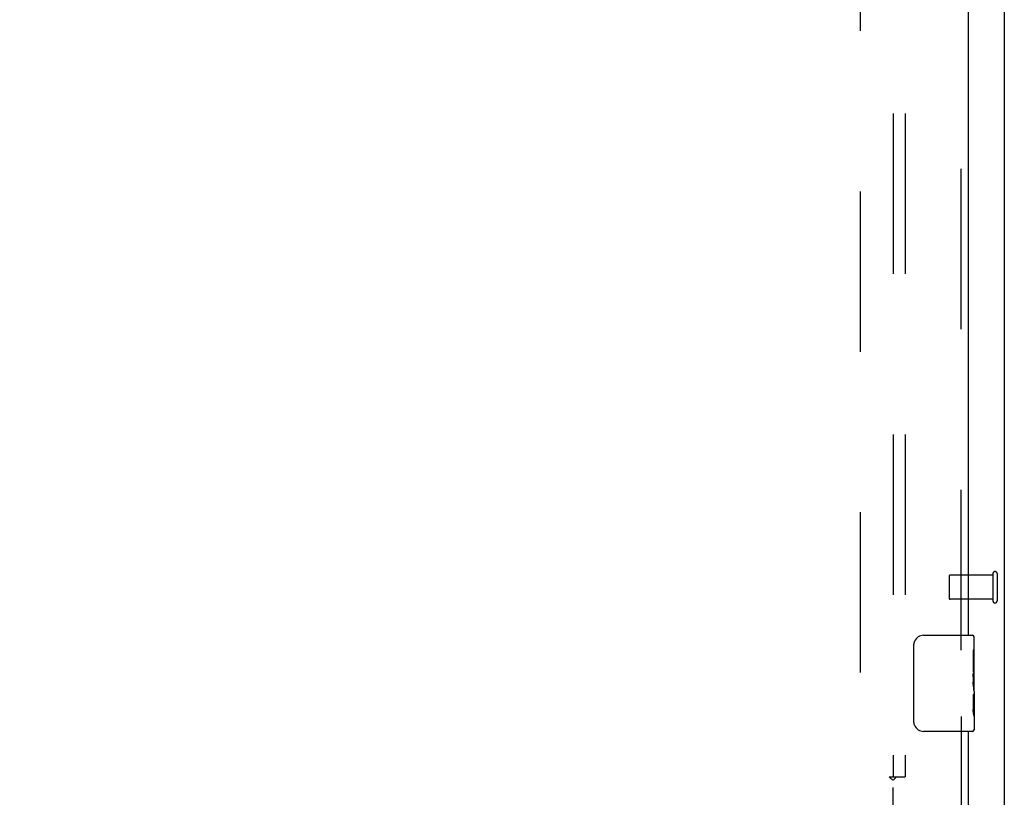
# Model space of a CAD drawing. Header units: inches. Extents: x 0 to 304, y 0 to 196.
# Tile 45 of 129: x 137 to 148, y 108 to 116. Entities that reach past the tile are written whole.
import ezdxf

# ---------------------------------------------------------------- set-up
doc = ezdxf.new("R2010")
doc.units = ezdxf.units.IN
doc.header["$LTSCALE"] = 16.696429
doc.header["$MEASUREMENT"] = 0
doc.linetypes.add('HIDDEN', pattern=[0.2, 0.1, -0.1])
doc.layers.get('0').update_dxf_attribs({"linetype": 'CONTINUOUS'})
for name, color, linetype in [('DEFAULT_2', 8, 'HIDDEN'), ('DIMENSIONS', 7, 'CONTINUOUS'), ('EXD_DOOR_ASSEMBLY', 7, 'CONTINUOUS'), ('SUBPANELS', 7, 'CONTINUOUS')]:
    doc.layers.add(name, color=color, linetype=linetype)
doc.styles.get("Standard").update_dxf_attribs({"font": 'arial.ttf'})
doc.dimstyles.new('DIMSTYLE_1', dxfattribs={"dimtxt": 1.339286, "dimasz": 1.785714, "dimexe": 0.09, "dimexo": 0.07, "dimgap": 0.0375, "dimtad": 0, "dimtih": 1, "dimtoh": 1, "dimzin": 4, "dimdsep": 46, "dimtxsty": 'Standard', "dimblk": '_FILLED', "dimblk1": '_FILLED', "dimblk2": '_FILLED', "dimcen": 0.09, "dimazin": 1, "dimtfac": 1, "dimtdec": 3, "dimtofl": 0, "dimtmove": 0, "dimatfit": 3, "dimldrblk": '_FILLED', "dimfxl": 0, "dimtolj": 1, "dimtzin": 4, "dimarcsym": 0})

# ---------------------------------------------------------------- blocks, each defined once
blk = doc.blocks.new('_FILLED')
at = {"color": 0, "linetype": 'ByBlock'}
blk.add_solid([(0, 0), (-1, 0.2), (-1, -0.2)], dxfattribs=at)
blk = doc.blocks.new('*D18')
at = {"layer": 'DIMENSIONS', "color": 2, "linetype": 'Continuous'}
for p, q in [((133.921, 121.043), (133.921, 118.893)), ((132.501, 120.5), (128.93, 120.5)), ((133.921, 120.5), (137.21, 120.5))]:
    blk.add_line(p, q, dxfattribs=at)
at = {"layer": 'DIMENSIONS', "color": 2, "linetype": 'Continuous', "xscale": 1.7857142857, "yscale": 1.7857142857, "zscale": 1.7857142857}
blk.add_blockref('_FILLED', (132.501, 120.5), dxfattribs=at)
at = {"layer": 'DIMENSIONS', "color": 2, "linetype": 'Continuous', "xscale": 1.7857142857, "yscale": 1.7857142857, "zscale": 1.7857142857, "rotation": 180}
blk.add_blockref('_FILLED', (133.921, 120.5), dxfattribs=at)
at = {"layer": 'DIMENSIONS', "color": 2, "linetype": 'Continuous', "insert": (137.88, 121.17), "char_height": 1.3393, "width": 3.63947, "attachment_point": 1, "line_spacing_factor": 0.9}
blk.add_mtext('1.42', dxfattribs=at)

msp = doc.modelspace()

# ---------------------------------------------------------------- linework, layer by layer
at = {"color": 3, "linetype": 'Continuous'}
msp.add_line((147.501, 138.793), (147.501, 104.419), dxfattribs=at)
at = {"layer": 'DEFAULT_2', "color": 8, "linetype": 'HIDDEN'}
for p, q in [((146.001, 137.604), (146.001, 105.608)), ((146.926, 110.223), (146.926, 109.995)), ((147.383, 110.233), (146.936, 110.233)), ((147.383, 110.251), (147.383, 109.967)), ((147.426, 110.251), (147.426, 109.967)), ((147.383, 109.985), (146.936, 109.985))]:
    msp.add_line(p, q, dxfattribs=at)
for centre, radius, start, end in [((146.936, 110.223), 0.01, 90, 180), ((147.404, 110.251), 0.0215, 0, 180), ((146.936, 109.995), 0.01, 180, 270), ((147.404, 109.967), 0.0215, 180, 360)]:
    msp.add_arc(centre, radius, start, end, dxfattribs=at)
at = {"layer": 'EXD_DOOR_ASSEMBLY', "color": 8, "linetype": 'HIDDEN'}
for p, q in [((147.051, 109.454), (147.051, 133.764)), ((147.051, 108.764), (147.051, 104.681))]:
    msp.add_line(p, q, dxfattribs=at)
at = {"layer": 'EXD_DOOR_ASSEMBLY', "color": 3, "linetype": 'Continuous'}
for p, q in [((147.126, 133.609), (147.126, 109.609)), ((147.126, 108.609), (147.126, 104.681))]:
    msp.add_line(p, q, dxfattribs=at)
at = {"layer": 'EXD_DOOR_ASSEMBLY', "color": 7, "linetype": 'Continuous'}
for p, q in [((146.661, 109.609), (147.171, 109.609)), ((146.561, 108.709), (146.561, 109.509)), ((147.186, 109.026), (147.186, 109.594)), ((147.186, 109.454), (147.176, 109.454)), ((147.176, 109.454), (147.176, 109.224)), ((147.186, 109.287), (147.176, 109.287)), ((147.186, 109.224), (147.176, 109.224)), ((147.186, 109.188), (147.177, 109.188)), ((147.176, 109.177), (147.176, 109.124)), ((147.186, 108.993), (147.176, 108.993)), ((147.176, 108.993), (147.176, 108.837)), ((147.183, 109.056), (147.186, 109.056)), ((147.186, 109.024), (147.186, 108.771)), ((147.177, 108.826), (147.186, 108.826)), ((147.186, 108.768), (147.186, 108.624)), ((147.171, 108.609), (146.661, 108.609))]:
    msp.add_line(p, q, dxfattribs=at)
for points in [[(146.561, 109.509), (146.561, 109.515), (146.562, 109.521), (146.563, 109.527), (146.564, 109.533), (146.566, 109.539), (146.568, 109.545)], [(147.176, 109.177), (147.176, 109.183), (147.177, 109.189), (147.177, 109.195), (147.178, 109.201), (147.178, 109.207), (147.179, 109.213)], [(147.183, 109.055), (147.18, 109.082), (147.179, 109.091), (147.178, 109.1), (147.177, 109.108), (147.176, 109.116), (147.176, 109.124)], [(147.186, 109.024), (147.186, 109.031), (147.185, 109.038), (147.184, 109.047), (147.183, 109.055)], [(147.178, 108.818), (147.177, 108.827), (147.176, 108.837)], [(147.186, 108.768), (147.186, 108.771), (147.185, 108.775), (147.184, 108.78), (147.183, 108.787), (147.182, 108.793), (147.181, 108.801), (147.179, 108.809), (147.178, 108.818)], [(146.568, 108.672), (146.566, 108.678), (146.564, 108.684), (146.563, 108.69), (146.562, 108.696), (146.561, 108.702), (146.561, 108.709)]]:
    msp.add_lwpolyline(points, dxfattribs=at)
for centre, radius, start, end in [((146.661, 109.509), 0.1, 90, 158.7946), ((147.171, 109.594), 0.015, 0, 90), ((146.661, 108.709), 0.1, 201.1999, 270), ((147.171, 108.624), 0.015, 270, 360)]:
    msp.add_arc(centre, radius, start, end, dxfattribs=at)
msp.add_ellipse((146.986, 109.191), major_axis=(0.2, 0), ratio=0.432808, start_param=0, end_param=0.261817, dxfattribs=at)
at = {"layer": 'SUBPANELS', "color": 8, "linetype": 'HIDDEN'}
for p, q in [((146.345, 135.075), (146.345, 108.137)), ((146.47, 135.075), (146.47, 108.137)), ((146.304, 108.137), (146.384, 108.137)), ((146.345, 106.356), (146.345, 108.102)), ((146.384, 108.137), (146.47, 108.137))]:
    msp.add_line(p, q, dxfattribs=at)
for points in [[(146.304, 108.137), (146.306, 108.132), (146.309, 108.128), (146.313, 108.124), (146.317, 108.121), (146.321, 108.118), (146.325, 108.115), (146.33, 108.112), (146.335, 108.109), (146.34, 108.106), (146.345, 108.102)], [(146.357, 108.114), (146.354, 108.11), (146.35, 108.106), (146.345, 108.102)], [(146.384, 108.137), (146.378, 108.133), (146.374, 108.13), (146.37, 108.127), (146.367, 108.124), (146.364, 108.121), (146.357, 108.114)]]:
    msp.add_lwpolyline(points, dxfattribs=at)

# ---------------------------------------------------------------- dimensions: what is measured, and where the dimension line sits
at = {"layer": 'DIMENSIONS', "color": 2, "linetype": 'Continuous'}
dim = msp.add_linear_dim(base=(133.921, 120.5), p1=(132.501, 104.499), p2=(133.921, 118.823), dimstyle='DIMSTYLE_1', dxfattribs=at)
dim.commit()
dim.dimension.update_dxf_attribs({"geometry": '*D18', "text_midpoint": (139.75, 120.502), "dimtype": 160})

doc.saveas('drawing.dxf')
